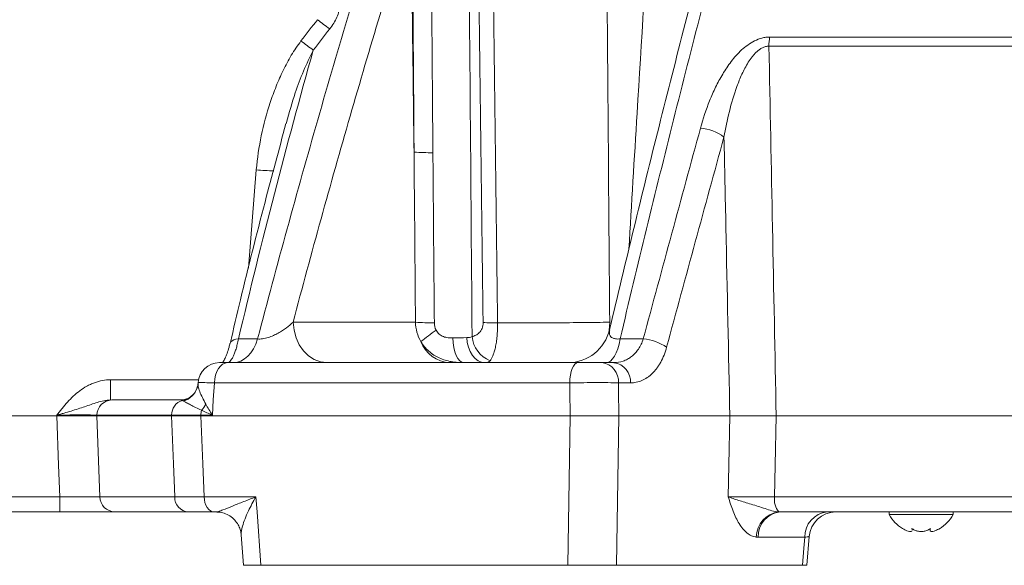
# Model space of a CAD drawing. Header units: millimetres. Extents: x 0 to 8410, y 0 to 5940.
# Tile 145 of 179: x 6556 to 6741, y 2683 to 2785. Entities that reach past the tile are written whole.
import ezdxf

# ---------------------------------------------------------------- set-up
doc = ezdxf.new("R2010")
doc.units = ezdxf.units.MM
doc.header["$LTSCALE"] = 10

msp = doc.modelspace()

# ---------------------------------------------------------------- linework, layer by layer
at = {"color": 8, "linetype": 'Continuous', "lineweight": 0}
for p, q in [((6696.55, 2781.93), (6978.76, 2781.93)), ((6979.23, 2780.22), (6696.41, 2780.22)), ((6598.81, 2738.58), (6600.29, 2757.02)), ((6607.18, 2728.45), (6630.14, 2728.45)), ((6596.95, 2725.32), (6600.54, 2725.32)), ((6668.51, 2725.32), (6672.85, 2725.32)), ((6572.98, 2717.66), (6572.98, 2713.87)), ((6572.98, 2717.66), (6589.44, 2717.66)), ((6659.07, 2717.08), (6592.43, 2717.08)), ((6670.46, 2717.08), (6668.2, 2717.08)), ((6562.89, 2710.87), (6562.89, 2711.03)), ((6570.39, 2711.03), (6570.38, 2710.87)), ((6570.38, 2710.87), (6570.95, 2695.71)), ((6584.42, 2711.03), (6570.39, 2711.03)), ((6584.41, 2710.87), (6584.42, 2711.03)), ((6589.9, 2711.03), (6589.89, 2710.87)), ((6592.05, 2711.03), (6589.9, 2711.03)), ((6519.89, 2695.71), (6563.44, 2695.71)), ((6563.44, 2692.87), (6563.44, 2695.71)), ((6570.95, 2695.71), (6585, 2695.71)), ((6590.5, 2695.71), (6600.23, 2695.71)), ((6697.48, 2695.71), (6981.42, 2695.71)), ((6703.16, 2688.13), (6694.4, 2688.13))]:
    msp.add_line(p, q, dxfattribs=at)
at = {"color": 7, "linetype": 'Continuous', "lineweight": 0}
for p, q in [((6605.94, 2765.89), (6605.88, 2765.68)), ((6594.9, 2720.87), (6660.56, 2720.87)), ((6665.13, 2720.87), (6667.37, 2720.87)), ((6589.37, 2717.12), (6589.36, 2716.91)), ((6573.2, 2713.87), (6586.2, 2713.87)), ((6480.73, 2710.87), (6562.89, 2710.87)), ((6570.38, 2710.87), (6584.41, 2710.87)), ((6589.89, 2710.87), (6659.17, 2710.87)), ((6668.3, 2710.87), (6689.1, 2710.87)), ((6697.78, 2710.87), (6982.03, 2710.87)), ((6563.44, 2692.87), (6525.54, 2692.87)), ((6587.53, 2692.87), (6573.76, 2692.87)), ((6592.8, 2692.87), (6592.38, 2692.87)), ((6592.94, 2692.87), (6592.8, 2692.87)), ((6978.09, 2692.87), (6698.51, 2692.87)), ((6718.96, 2692.87), (6718.96, 2692.37)), ((6718.96, 2692.37), (6730.96, 2692.37)), ((6730.96, 2692.37), (6730.96, 2692.87)), ((6597.46, 2688.6), (6597.86, 2682.87)), ((6703.53, 2682.87), (6703.97, 2688.27)), ((6723.21, 2689.78), (6723.26, 2689.49)), ((6723.29, 2689.49), (6723.29, 2689.72)), ((6726.63, 2689.73), (6726.63, 2689.49)), ((6601.13, 2682.87), (6658.7, 2682.87)), ((6667.86, 2682.87), (6702.73, 2682.87))]:
    msp.add_line(p, q, dxfattribs=at)
at = {"color": 8, "linetype": 'Continuous', "lineweight": 0, "flags": 128}
for points in [[(6613.49, 2720.87), (6612.3, 2721.01), (6611.15, 2721.44), (6610.08, 2722.13), (6609.14, 2723.07), (6608.35, 2724.21), (6607.75, 2725.52), (6607.36, 2726.95), (6607.18, 2728.45)], [(6666.38, 2726.51), (6666.44, 2726.95), (6666.56, 2728.45)], [(6595.36, 2724.48), (6595.38, 2724.55), (6595.52, 2724.78), (6595.76, 2724.97), (6596.08, 2725.13), (6596.48, 2725.25), (6596.95, 2725.32)], [(6596.05, 2720.87), (6596.74, 2720.95), (6597.42, 2721.18), (6598.08, 2721.56), (6598.69, 2722.07), (6599.26, 2722.72), (6599.76, 2723.49), (6600.19, 2724.36), (6600.54, 2725.32)], [(6637.12, 2725.52), (6637.18, 2724.59), (6637.32, 2723.71), (6637.53, 2722.91), (6637.79, 2722.21), (6638.1, 2721.64), (6638.46, 2721.22), (6638.84, 2720.96), (6639.24, 2720.87)], [(6639.75, 2725.57), (6639.85, 2724.64), (6640.07, 2723.75), (6640.4, 2722.94), (6640.83, 2722.23), (6641.34, 2721.65), (6641.92, 2721.22), (6642.54, 2720.96), (6643.18, 2720.87)], [(6665.92, 2720.87), (6666.32, 2720.95), (6666.71, 2721.18), (6667.09, 2721.56), (6667.44, 2722.07), (6667.77, 2722.72), (6668.06, 2723.49), (6668.31, 2724.36), (6668.51, 2725.32)], [(6592.43, 2717.08), (6592.5, 2717.83), (6592.66, 2718.55), (6592.89, 2719.2), (6593.2, 2719.77), (6593.57, 2720.24), (6593.98, 2720.59), (6594.43, 2720.8), (6594.9, 2720.87)], [(6659.07, 2717.08), (6659.11, 2717.83), (6659.2, 2718.55), (6659.35, 2719.2), (6659.53, 2719.77), (6659.76, 2720.24), (6660.01, 2720.59), (6660.28, 2720.8), (6660.56, 2720.87)], [(6592.43, 2717.08), (6592.23, 2713.87), (6592.05, 2711.03)], [(6659.17, 2710.87), (6659.09, 2715.66), (6659.07, 2717.08)], [(6668.2, 2717.08), (6668.22, 2715.66), (6668.3, 2710.87)], [(6563.44, 2695.71), (6563.23, 2701.66), (6562.89, 2710.87)], [(6585, 2695.71), (6584.76, 2701.9), (6584.41, 2710.87)], [(6589.89, 2710.87), (6590.26, 2701.9), (6590.5, 2695.71)], [(6658.7, 2682.87), (6658.9, 2694.83), (6659.17, 2710.87)], [(6668.3, 2710.87), (6668.05, 2694.83), (6667.86, 2682.87)], [(6688.78, 2695.71), (6688.91, 2701.65), (6689.1, 2710.87)], [(6697.78, 2710.87), (6697.6, 2701.65), (6697.48, 2695.71)], [(6592.38, 2692.87), (6592.02, 2692.92), (6591.68, 2693.08), (6591.37, 2693.34), (6591.09, 2693.69), (6590.85, 2694.12), (6590.67, 2694.62), (6590.56, 2695.15), (6590.5, 2695.71)], [(6600.23, 2695.71), (6600.43, 2692.87), (6601.13, 2682.87)], [(6702.73, 2682.87), (6702.99, 2686.08), (6703.16, 2688.13)]]:
    msp.add_lwpolyline(points, dxfattribs=at)
at = {"color": 8, "linetype": 'Continuous', "lineweight": 0}
for centre, radius, start, end in [((6654.07, 2838.84), 68.32, 231.7511, 234.1462), ((6650.03, 2834.62), 67.56, 232.2492, 234.6855), ((6708.8, 2780.07), 12.39, 171.359, 179.3304), ((6683.01, 2756.69), 8.17, 52.4822, 86.0233), ((6633.02, 2803.24), 43, 265.7961, 270.5184), ((6604.5, 2805.38), 48.54, 265.0274, 268.8896), ((6633.27, 2771.53), 43.19, 265.834, 270.5321), ((6645.48, 2769.69), 41.38, 266.3081, 270.0689), ((6862.78, 2421.72), 381.48, 126.8507, 127.3871), ((6646.16, 2726.28), 5.43, 185.6256, 248.156), ((6672.15, 2716.43), 8.92, 55.2223, 85.4873), ((6636.95, 2727.09), 6.23, 201.3462, 266.7484), ((6664.63, 2717.33), 3.58, 355.9978, 82.0714), ((6666.88, 2717.32), 3.58, 356.1306, 82.2667), ((6585.55, 2717.35), 3.84, 286.1298, 343.7619), ((6585.76, 2717.51), 3.77, 279.4248, 309.6871), ((6573.29, 2710.97), 2.9, 91.7625, 178.8971), ((6587.32, 2711.05), 2.91, 109.0965, 180.3348), ((6586.17, 2715.42), 5.2, 317.7453, 333.4824), ((6594.5, 2710.88), 4.6, 166.849, 178.2156), ((6573.85, 2695.77), 2.9, 181.1397, 268.2738), ((6587.76, 2695.63), 2.77, 178.2616, 265.115), ((6701.07, 2695.17), 3.63, 171.3355, 219.0266), ((6698.86, 2688.1), 4.82, 97.2638, 179.2801), ((6698.96, 2688.32), 4.57, 95.7147, 182.3998), ((6707.76, 2688.28), 4.61, 95.0459, 181.8694)]:
    msp.add_arc(centre, radius, start, end, dxfattribs=at)
at = {"color": 7, "linetype": 'Continuous', "lineweight": 0}
for centre, radius, start, end in [((6658.74, 2728.87), 8, 270.0032, 346.8616), ((6593.36, 2716.87), 4, 90, 176.3849), ((6708.95, 2687.87), 5, 90.0084, 175.5455), ((6708.95, 2687.87), 5, 90.0063, 175.5311), ((6725.08, 2695.77), 7, 209.0497, 239.1732), ((6724.84, 2695.77), 7, 300.3972, 330.9503)]:
    msp.add_arc(centre, radius, start, end, dxfattribs=at)
at = {"color": 8, "linetype": 'Continuous', "lineweight": 0}
for points in [[(6640, 2822.03), (6640.24, 2789.94), (6640.49, 2757.84), (6640.76, 2725.75)], [(6642.82, 2728.4), (6642.48, 2754.86), (6642.14, 2781.32), (6641.81, 2807.78)], [(6644.53, 2807.69), (6644.86, 2781.23), (6645.19, 2754.77), (6645.53, 2728.32)], [(6665.95, 2808.03), (6666.14, 2781.5), (6666.35, 2754.98), (6666.56, 2728.45)], [(6629.87, 2760.35), (6629.68, 2775.26), (6629.49, 2790.17), (6629.3, 2805.08)], [(6608.67, 2781.2), (6609.7, 2782.53), (6610.73, 2783.86), (6611.77, 2785.19)], [(6614.05, 2783.47), (6613.02, 2782.15), (6612, 2780.82), (6610.98, 2779.49)], [(6610.98, 2779.49), (6605.92, 2761.62), (6601.26, 2743.57), (6596.95, 2725.32)], [(6672.85, 2725.32), (6676.43, 2738.59), (6680.01, 2751.77), (6683.58, 2764.84)], [(6687.99, 2763.17), (6684.41, 2750.13), (6680.82, 2736.99), (6677.23, 2723.76)], [(6630.14, 2728.45), (6630.05, 2739.09), (6629.96, 2749.72), (6629.87, 2760.35)], [(6633.68, 2728.34), (6633.68, 2727.87), (6633.78, 2727.4), (6633.99, 2726.98)], [(6637.12, 2725.52), (6638.09, 2725.53), (6638.97, 2725.55), (6639.75, 2725.57)], [(6639.75, 2725.57), (6640.12, 2725.58), (6640.45, 2725.61), (6640.76, 2725.75)], [(6586.37, 2713.79), (6586.29, 2713.84), (6586.23, 2713.87), (6586.2, 2713.87)], [(6586.62, 2713.65), (6586.52, 2713.71), (6586.44, 2713.76), (6586.37, 2713.79)], [(6590.02, 2711.93), (6590.66, 2711.64), (6591.34, 2711.33), (6592.05, 2711.03)], [(6698.25, 2692.88), (6698.34, 2692.87), (6698.42, 2692.87), (6698.51, 2692.87)], [(6694.4, 2688.13), (6694.28, 2688.13), (6694.16, 2688.14), (6694.04, 2688.16)]]:
    msp.add_open_spline(points, degree=3, dxfattribs=at)
for points, knots in [([(6600.54, 2725.32), (6604.16, 2739.14), (6607.92, 2752.84), (6615.72, 2780.03), (6619.75, 2793.51), (6623.91, 2806.87)], [0, 0, 0, 0, 0.5, 0.5, 1, 1, 1, 1]), ([(6689.02, 2806.87), (6685.45, 2793.51), (6681.95, 2780.03), (6675.12, 2752.84), (6671.78, 2739.14), (6668.51, 2725.32)], [0, 0, 0, 0, 0.5, 0.5, 1, 1, 1, 1]), ([(6670.15, 2742.13), (6670.66, 2750.65), (6672, 2772.61), (6673.33, 2794.58), (6674.15, 2808.03)], [0, 0, 0, 0, 0.387532, 1, 1, 1, 1]), ([(6629.3, 2805.08), (6625.37, 2792.52), (6621.57, 2779.85), (6614.19, 2754.3), (6610.63, 2741.42), (6607.18, 2728.45)], [0, 0, 0, 0, 0.5, 0.5, 1, 1, 1, 1]), ([(6629.87, 2760.35), (6629.83, 2766.44), (6629.79, 2772.52), (6629.74, 2778.61), (6629.7, 2784.97), (6629.66, 2791.33), (6629.61, 2797.7), (6629.6, 2800.48), (6629.58, 2803.26), (6629.56, 2806.04)], [0, 0, 0, 0, 0.01830601, 0.01830601, 0.01830601, 0.03745418, 0.03745418, 0.03745418, 0.04581559, 0.04581559, 0.04581559, 0.04581559]), ([(6633.05, 2805.92), (6633.1, 2799.27), (6633.16, 2792.63), (6633.21, 2785.98), (6633.27, 2777.4), (6633.34, 2768.82), (6633.41, 2760.24)], [0, 0, 0, 0, 0.02, 0.02, 0.02, 0.04581244, 0.04581244, 0.04581244, 0.04581244]), ([(6614.05, 2783.47), (6614.32, 2783.81), (6614.57, 2784.16), (6615.03, 2784.89), (6615.23, 2785.26), (6615.57, 2786.01), (6615.7, 2786.4), (6615.88, 2787.14), (6615.92, 2787.51), (6615.91, 2787.86)], [0, 0, 0, 0, 0.25, 0.25, 0.5, 0.5, 0.75, 0.75, 1, 1, 1, 1]), ([(6600.29, 2757.02), (6600.47, 2759.19), (6600.79, 2761.32), (6601.67, 2765.52), (6602.23, 2767.6), (6603.24, 2770.66), (6603.61, 2771.68), (6604.42, 2773.7), (6604.86, 2774.69), (6605.8, 2776.63), (6606.3, 2777.58), (6607.41, 2779.43), (6608.01, 2780.34), (6608.67, 2781.2)], [0, 0, 0, 0, 0.25, 0.25, 0.5, 0.5, 0.625, 0.625, 0.75, 0.75, 0.875, 0.875, 1, 1, 1, 1]), ([(6683.58, 2764.84), (6684.05, 2766.58), (6684.62, 2768.3), (6685.64, 2770.84), (6686.01, 2771.68), (6686.82, 2773.35), (6687.26, 2774.17), (6688.23, 2775.79), (6688.76, 2776.59), (6689.64, 2777.73), (6689.95, 2778.11), (6690.6, 2778.83), (6690.94, 2779.18), (6691.66, 2779.84), (6692.04, 2780.15), (6692.85, 2780.73), (6693.28, 2781), (6694.16, 2781.44), (6694.64, 2781.62), (6695.35, 2781.81), (6695.59, 2781.85), (6696.07, 2781.92), (6696.31, 2781.93), (6696.55, 2781.93)], [0, 0, 0, 0, 0.25, 0.25, 0.375, 0.375, 0.5, 0.5, 0.625, 0.625, 0.6875, 0.6875, 0.75, 0.75, 0.8125, 0.8125, 0.875, 0.875, 0.9375, 0.9375, 0.96875, 0.96875, 1, 1, 1, 1]), ([(6610.98, 2779.49), (6610.35, 2778.19), (6609.07, 2775.58), (6607.38, 2771.03), (6606.47, 2767.76), (6605.94, 2765.89)], [0, 0, 0, 0, 0.2986668, 0.5993392, 1, 1, 1, 1]), ([(6696.41, 2780.22), (6696.21, 2780.22), (6695.99, 2780.2), (6695.58, 2780.1), (6695.38, 2780.02), (6695, 2779.83), (6694.81, 2779.71), (6694.46, 2779.46), (6694.3, 2779.33), (6693.98, 2779.04), (6693.83, 2778.88), (6693.54, 2778.57), (6693.41, 2778.4), (6693.01, 2777.9), (6692.77, 2777.56), (6692.33, 2776.84), (6692.12, 2776.47), (6691.72, 2775.73), (6691.54, 2775.36), (6691.01, 2774.22), (6690.7, 2773.44), (6689.85, 2771.11), (6689.39, 2769.53), (6688.6, 2766.37), (6688.27, 2764.77), (6687.99, 2763.17)], [0, 0, 0, 0, 0.03125, 0.03125, 0.0625, 0.0625, 0.09375, 0.09375, 0.125, 0.125, 0.15625, 0.15625, 0.1875, 0.1875, 0.25, 0.25, 0.3125, 0.3125, 0.375, 0.375, 0.5, 0.5, 0.75, 0.75, 1, 1, 1, 1]), ([(6696.41, 2780.22), (6696.64, 2768.89), (6696.86, 2757.55), (6697.08, 2746.22), (6697.32, 2734.44), (6697.55, 2722.65), (6697.78, 2710.87)], [0.00091537, 0.00091537, 0.00091537, 0.00091537, 0.03498011, 0.03498011, 0.03498011, 0.07040201, 0.07040201, 0.07040201, 0.07040201]), ([(6689.1, 2710.87), (6688.85, 2722.65), (6688.6, 2734.44), (6688.35, 2746.22), (6688.23, 2751.87), (6688.11, 2757.52), (6687.99, 2763.17)], [0, 0, 0, 0, 0.03542273, 0.03542273, 0.03542273, 0.05240755, 0.05240755, 0.05240755, 0.05240755]), ([(6633.41, 2760.24), (6633.44, 2756.92), (6633.47, 2753.59), (6633.49, 2750.27), (6633.55, 2742.96), (6633.61, 2735.65), (6633.68, 2728.34)], [0, 0, 0, 0, 0.01, 0.01, 0.01, 0.03199026, 0.03199026, 0.03199026, 0.03199026]), ([(6600.54, 2725.32), (6600.68, 2725.3), (6600.82, 2725.3), (6601.13, 2725.31), (6601.3, 2725.32), (6601.64, 2725.37), (6601.81, 2725.4), (6602.16, 2725.49), (6602.33, 2725.53), (6602.67, 2725.64), (6602.84, 2725.7), (6603.17, 2725.83), (6603.33, 2725.89), (6603.8, 2726.1), (6604.1, 2726.25), (6604.67, 2726.57), (6604.95, 2726.73), (6605.46, 2727.06), (6605.71, 2727.23), (6606.4, 2727.75), (6606.81, 2728.1), (6607.18, 2728.45)], [0, 0, 0, 0, 0.0625, 0.0625, 0.125, 0.125, 0.1875, 0.1875, 0.25, 0.25, 0.3125, 0.3125, 0.375, 0.375, 0.5, 0.5, 0.625, 0.625, 0.75, 0.75, 1, 1, 1, 1]), ([(6631.15, 2724.82), (6630.83, 2725.37), (6630.59, 2725.95), (6630.25, 2727.18), (6630.16, 2727.81), (6630.14, 2728.45)], [0, 0, 0, 0, 0.5, 0.5, 1, 1, 1, 1]), ([(6640.76, 2725.75), (6640.99, 2725.81), (6641.23, 2725.9), (6641.57, 2726.08), (6641.68, 2726.15), (6641.89, 2726.31), (6642, 2726.4), (6642.2, 2726.61), (6642.29, 2726.73), (6642.47, 2726.99), (6642.55, 2727.14), (6642.68, 2727.45), (6642.73, 2727.63), (6642.8, 2728), (6642.82, 2728.2), (6642.82, 2728.4)], [0, 0, 0, 0, 0.25, 0.25, 0.375, 0.375, 0.5, 0.5, 0.625, 0.625, 0.75, 0.75, 0.875, 0.875, 1, 1, 1, 1]), ([(6645.53, 2728.32), (6645.54, 2727.88), (6645.53, 2727.46), (6645.5, 2726.63), (6645.48, 2726.22), (6645.4, 2725.44), (6645.36, 2725.07), (6645.25, 2724.36), (6645.19, 2724.03), (6645.05, 2723.41), (6644.98, 2723.13), (6644.82, 2722.61), (6644.74, 2722.38), (6644.49, 2721.76), (6644.32, 2721.45), (6644.14, 2721.23)], [0, 0, 0, 0, 0.125, 0.125, 0.25, 0.25, 0.375, 0.375, 0.5, 0.5, 0.625, 0.625, 0.75, 0.75, 1, 1, 1, 1]), ([(6645.53, 2728.32), (6646.41, 2728.31), (6647.3, 2728.31), (6649.11, 2728.32), (6650.02, 2728.32), (6652.73, 2728.32), (6654.54, 2728.33), (6657.24, 2728.35), (6658.14, 2728.36), (6659.91, 2728.37), (6660.78, 2728.38), (6663.33, 2728.41), (6664.98, 2728.43), (6666.56, 2728.45)], [0, 0, 0, 0, 0.125, 0.125, 0.25, 0.25, 0.5, 0.5, 0.625, 0.625, 0.75, 0.75, 1, 1, 1, 1]), ([(6666.56, 2727.05), (6666.51, 2726.74), (6666.42, 2726.26), (6666.71, 2725.76), (6667.08, 2725.49), (6667.53, 2725.34), (6668.04, 2725.29), (6668.36, 2725.31), (6668.51, 2725.32)], [0, 0, 0, 0, 0.349087, 0.543383, 0.670014, 0.815548, 0.912949, 1, 1, 1, 1]), ([(6596.95, 2725.32), (6596.88, 2724.97), (6596.81, 2724.63), (6596.65, 2723.99), (6596.57, 2723.7), (6596.4, 2723.14), (6596.31, 2722.88), (6596.13, 2722.41), (6596.04, 2722.2), (6595.85, 2721.82), (6595.76, 2721.65), (6595.57, 2721.37), (6595.47, 2721.25), (6595.2, 2720.96), (6595.02, 2720.87), (6594.84, 2720.87)], [0, 0, 0, 0, 0.125, 0.125, 0.25, 0.25, 0.375, 0.375, 0.5, 0.5, 0.625, 0.625, 0.75, 0.75, 1, 1, 1, 1]), ([(6633.99, 2726.98), (6634.07, 2726.84), (6634.15, 2726.7), (6634.34, 2726.45), (6634.45, 2726.33), (6634.68, 2726.12), (6634.81, 2726.03), (6635.08, 2725.87), (6635.22, 2725.8), (6635.51, 2725.69), (6635.66, 2725.65), (6635.95, 2725.59), (6636.11, 2725.56), (6636.55, 2725.52), (6636.84, 2725.51), (6637.12, 2725.52)], [0, 0, 0, 0, 0.125, 0.125, 0.25, 0.25, 0.375, 0.375, 0.5, 0.5, 0.625, 0.625, 0.75, 0.75, 1, 1, 1, 1]), ([(6667.37, 2720.87), (6667.95, 2720.87), (6668.53, 2720.97), (6669.35, 2721.25), (6669.62, 2721.37), (6670.15, 2721.65), (6670.4, 2721.82), (6670.88, 2722.2), (6671.11, 2722.41), (6671.55, 2722.88), (6671.75, 2723.14), (6672.32, 2723.98), (6672.62, 2724.61), (6672.85, 2725.32)], [0, 0, 0, 0, 0.25, 0.25, 0.375, 0.375, 0.5, 0.5, 0.625, 0.625, 0.75, 0.75, 1, 1, 1, 1]), ([(6639.24, 2720.87), (6638.84, 2720.87), (6638.43, 2720.88), (6637.64, 2720.94), (6637.24, 2720.99), (6636.47, 2721.13), (6636.08, 2721.22), (6635.33, 2721.45), (6634.96, 2721.59), (6633.89, 2722.07), (6633.24, 2722.49), (6632.35, 2723.27), (6632.08, 2723.55), (6631.58, 2724.16), (6631.35, 2724.48), (6631.15, 2724.82)], [0, 0, 0, 0, 0.125, 0.125, 0.25, 0.25, 0.375, 0.375, 0.5, 0.5, 0.75, 0.75, 0.875, 0.875, 1, 1, 1, 1]), ([(6677.23, 2723.76), (6676.95, 2722.72), (6676.58, 2721.79), (6676.01, 2720.75), (6675.89, 2720.55), (6675.64, 2720.16), (6675.51, 2719.98), (6675.11, 2719.45), (6674.83, 2719.12), (6674.38, 2718.69), (6674.23, 2718.56), (6673.92, 2718.3), (6673.76, 2718.18), (6673.27, 2717.85), (6672.94, 2717.67), (6672.26, 2717.38), (6671.91, 2717.27), (6671.19, 2717.12), (6670.82, 2717.08), (6670.46, 2717.08)], [0, 0, 0, 0, 0.25, 0.25, 0.3125, 0.3125, 0.375, 0.375, 0.5, 0.5, 0.5625, 0.5625, 0.625, 0.625, 0.75, 0.75, 0.875, 0.875, 1, 1, 1, 1]), ([(6644.14, 2721.23), (6644.03, 2721.1), (6643.9, 2721.01), (6643.67, 2720.92), (6643.59, 2720.9), (6643.4, 2720.88), (6643.3, 2720.87), (6643.18, 2720.87)], [0, 0, 0, 0, 0.5, 0.5, 0.75, 0.75, 1, 1, 1, 1]), ([(6572.98, 2717.66), (6571.93, 2717.66), (6570.91, 2717.46), (6569.68, 2717.01), (6569.44, 2716.91), (6568.96, 2716.69), (6568.72, 2716.58), (6568.04, 2716.2), (6567.6, 2715.91), (6566.77, 2715.29), (6566.36, 2714.96), (6565.6, 2714.24), (6565.23, 2713.86), (6564.53, 2713.09), (6564.19, 2712.68), (6563.7, 2712.07), (6563.53, 2711.86), (6563.29, 2711.55), (6563.21, 2711.45), (6563.05, 2711.24), (6562.97, 2711.13), (6562.89, 2711.03)], [0, 0, 0, 0, 0.25, 0.25, 0.3125, 0.3125, 0.375, 0.375, 0.5, 0.5, 0.625, 0.625, 0.75, 0.75, 0.875, 0.875, 0.9375, 0.9375, 0.96875, 0.96875, 1, 1, 1, 1]), ([(6589.38, 2716.91), (6589.38, 2716.74), (6589.37, 2716.33), (6589.74, 2715.13), (6590.39, 2713.92), (6590.82, 2713.11)], [0, 0, 0, 0, 0.1888088, 0.4539869, 1, 1, 1, 1]), ([(6592.43, 2717.08), (6591.94, 2717.09), (6590.8, 2717.12), (6589.61, 2717.14), (6589.46, 2717.12), (6589.39, 2717.12)], [0, 0, 0, 0, 0.274932, 0.646571, 1, 1, 1, 1]), ([(6668.2, 2717.08), (6667.74, 2717.09), (6666.66, 2717.12), (6664.39, 2717.13), (6661.67, 2717.12), (6659.94, 2717.1), (6659.07, 2717.08)], [0, 0, 0, 0, 0.197743, 0.465039, 0.732563, 1, 1, 1, 1]), ([(6572.98, 2713.87), (6572.55, 2713.87), (6572.12, 2713.82), (6571.3, 2713.65), (6570.89, 2713.54), (6570.09, 2713.29), (6569.7, 2713.16), (6568.91, 2712.89), (6568.51, 2712.75), (6567.7, 2712.47), (6567.28, 2712.34), (6566.44, 2712.07), (6566.01, 2711.93), (6565.14, 2711.67), (6564.69, 2711.54), (6564.02, 2711.35), (6563.8, 2711.28), (6563.35, 2711.16), (6563.12, 2711.09), (6562.89, 2711.03)], [0, 0, 0, 0, 0.125, 0.125, 0.25, 0.25, 0.375, 0.375, 0.5, 0.5, 0.625, 0.625, 0.75, 0.75, 0.875, 0.875, 0.9375, 0.9375, 1, 1, 1, 1]), ([(6590.02, 2711.93), (6589.63, 2712.14), (6589.26, 2712.32), (6588.57, 2712.65), (6588.25, 2712.81), (6587.67, 2713.1), (6587.41, 2713.23), (6586.96, 2713.47), (6586.77, 2713.57), (6586.62, 2713.65)], [0, 0, 0, 0, 0.25, 0.25, 0.5, 0.5, 0.75, 0.75, 1, 1, 1, 1]), ([(6590.82, 2713.11), (6591, 2712.77), (6591.2, 2712.42), (6591.6, 2711.73), (6591.82, 2711.38), (6592.05, 2711.03)], [0, 0, 0, 0, 0.5, 0.5, 1, 1, 1, 1]), ([(6570.39, 2711.03), (6570.11, 2711.04), (6569.72, 2711.05), (6568.97, 2711.06), (6568.7, 2711.06), (6568.11, 2711.06), (6567.8, 2711.06), (6567.14, 2711.06), (6566.78, 2711.06), (6566.06, 2711.06), (6565.68, 2711.06), (6564.91, 2711.05), (6564.51, 2711.05), (6563.71, 2711.04), (6563.3, 2711.03), (6562.89, 2711.03)], [0, 0, 0, 0, 0.25, 0.25, 0.375, 0.375, 0.5, 0.5, 0.625, 0.625, 0.75, 0.75, 0.875, 0.875, 1, 1, 1, 1]), ([(6589.9, 2711.03), (6588.82, 2711.03), (6587.83, 2711.03), (6585.99, 2711.03), (6585.16, 2711.03), (6584.42, 2711.03)], [0, 0, 0, 0, 0.5, 0.5, 1, 1, 1, 1]), ([(6563.44, 2695.71), (6563.85, 2695.71), (6564.26, 2695.7), (6565.07, 2695.69), (6565.47, 2695.69), (6566.24, 2695.69), (6566.61, 2695.68), (6567.34, 2695.68), (6567.7, 2695.68), (6568.36, 2695.68), (6568.67, 2695.68), (6569.26, 2695.68), (6569.53, 2695.69), (6570.28, 2695.69), (6570.67, 2695.7), (6570.95, 2695.71)], [0, 0, 0, 0, 0.125, 0.125, 0.25, 0.25, 0.375, 0.375, 0.5, 0.5, 0.625, 0.625, 0.75, 0.75, 1, 1, 1, 1]), ([(6585, 2695.71), (6585.74, 2695.71), (6586.57, 2695.71), (6588.41, 2695.71), (6589.42, 2695.71), (6590.5, 2695.71)], [0, 0, 0, 0, 0.5, 0.5, 1, 1, 1, 1]), ([(6592.8, 2692.87), (6592.92, 2692.87), (6593.11, 2692.92), (6593.53, 2693.06), (6593.78, 2693.15), (6594.57, 2693.46), (6595.19, 2693.71), (6596.49, 2694.24), (6597.19, 2694.52), (6598.3, 2694.96), (6598.67, 2695.11), (6599.44, 2695.41), (6599.83, 2695.56), (6600.23, 2695.71)], [0, 0, 0, 0, 0.125, 0.125, 0.25, 0.25, 0.5, 0.5, 0.75, 0.75, 0.875, 0.875, 1, 1, 1, 1]), ([(6600.23, 2695.71), (6600.23, 2695.71), (6599.7, 2694.82), (6598.95, 2693.41), (6598.14, 2691.56), (6597.61, 2690.01), (6597.4, 2689), (6597.44, 2688.64), (6597.44, 2688.62)], [0, 0, 0, 0, 0.001828, 0.328791, 0.523905, 0.718704, 0.985175, 1, 1, 1, 1]), ([(6694.04, 2688.16), (6693.73, 2688.2), (6693.43, 2688.28), (6692.85, 2688.55), (6692.57, 2688.73), (6692.17, 2689.06), (6692.04, 2689.18), (6691.78, 2689.44), (6691.65, 2689.57), (6691.28, 2690.01), (6691.05, 2690.33), (6690.62, 2691.03), (6690.42, 2691.4), (6690.04, 2692.19), (6689.86, 2692.61), (6689.53, 2693.47), (6689.37, 2693.91), (6689.07, 2694.8), (6688.92, 2695.26), (6688.78, 2695.71)], [0, 0, 0, 0, 0.125, 0.125, 0.25, 0.25, 0.3125, 0.3125, 0.375, 0.375, 0.5, 0.5, 0.625, 0.625, 0.75, 0.75, 0.875, 0.875, 1, 1, 1, 1]), ([(6688.78, 2695.71), (6689.02, 2695.71), (6689.28, 2695.7), (6689.86, 2695.69), (6690.17, 2695.69), (6690.83, 2695.69), (6691.17, 2695.68), (6691.89, 2695.68), (6692.27, 2695.68), (6693.04, 2695.68), (6693.44, 2695.68), (6694.24, 2695.68), (6694.65, 2695.69), (6695.47, 2695.69), (6695.87, 2695.69), (6696.68, 2695.7), (6697.09, 2695.71), (6697.48, 2695.71)], [0, 0, 0, 0, 0.125, 0.125, 0.25, 0.25, 0.375, 0.375, 0.5, 0.5, 0.625, 0.625, 0.75, 0.75, 0.875, 0.875, 1, 1, 1, 1]), ([(6698.25, 2692.88), (6697.84, 2692.91), (6697.41, 2693), (6696.56, 2693.22), (6696.13, 2693.35), (6695.26, 2693.63), (6694.82, 2693.78), (6693.96, 2694.05), (6693.53, 2694.19), (6692.68, 2694.45), (6692.27, 2694.58), (6691.47, 2694.82), (6691.09, 2694.94), (6690.35, 2695.16), (6690.01, 2695.27), (6689.52, 2695.44), (6689.36, 2695.5), (6689.06, 2695.61), (6688.91, 2695.66), (6688.78, 2695.71)], [0, 0, 0, 0, 0.125, 0.125, 0.25, 0.25, 0.375, 0.375, 0.5, 0.5, 0.625, 0.625, 0.75, 0.75, 0.875, 0.875, 0.9375, 0.9375, 1, 1, 1, 1]), ([(6703.91, 2688.27), (6703.91, 2688.26), (6703.91, 2688.23), (6703.44, 2688.17), (6703.16, 2688.13)], [0, 0, 0, 0, 0.411331, 1, 1, 1, 1])]:
    msp.add_open_spline(points, degree=3, knots=knots, dxfattribs=at)
at = {"color": 7, "linetype": 'Continuous', "lineweight": 0}
for points, knots in [([(6686.33, 2805.9), (6686.11, 2805.08), (6684.21, 2797.99), (6680.69, 2784.42), (6675.82, 2765.3), (6671.08, 2746.16), (6668.04, 2733.39), (6666.53, 2727.06)], [0, 0, 0, 0, 0.031882, 0.274973, 0.520838, 0.76243, 1, 1, 1, 1]), ([(6605.85, 2765.69), (6604.53, 2760.8), (6601.58, 2749.85), (6598.11, 2736.09), (6596.02, 2727.19), (6595.38, 2724.44)], [0, 0, 0, 0, 0.35846, 0.801881, 1, 1, 1, 1]), ([(6595.35, 2724.49), (6595.29, 2724.25), (6595.13, 2723.55), (6594.81, 2722.6), (6594.43, 2721.66), (6594.13, 2721.09), (6594, 2720.92), (6593.97, 2720.87)], [0, 0, 0, 0, 0.136488, 0.406071, 0.649072, 0.904479, 1, 1, 1, 1]), ([(6593.37, 2720.87), (6593.41, 2720.87), (6593.48, 2720.87), (6594.08, 2720.87), (6594.65, 2720.87), (6594.9, 2720.87)], [0, 0, 0, 0, 0.356894, 0.726496, 1, 1, 1, 1]), ([(6660.56, 2720.87), (6660.95, 2720.87), (6661.36, 2720.87), (6661.99, 2720.87), (6662.2, 2720.87), (6662.62, 2720.87), (6662.83, 2720.87), (6663.23, 2720.87), (6663.43, 2720.87), (6663.82, 2720.87), (6664, 2720.87), (6664.36, 2720.87), (6664.53, 2720.87), (6664.85, 2720.87), (6664.99, 2720.87), (6665.13, 2720.87)], [0, 0, 0, 0, 0.25, 0.25, 0.375, 0.375, 0.5, 0.5, 0.625, 0.625, 0.75, 0.75, 0.875, 0.875, 1, 1, 1, 1]), ([(6589.22, 2716.29), (6589.18, 2716.14), (6589.06, 2715.65), (6588.66, 2715.04), (6588.26, 2714.73), (6588.13, 2714.63)], [0, 0, 0, 0, 0.237895, 0.760487, 1, 1, 1, 1]), ([(6589.34, 2716.92), (6589.34, 2716.75), (6589.34, 2716.55), (6589.25, 2716.32), (6589.23, 2716.28)], [0, 0, 0, 0, 0.7991747, 1, 1, 1, 1]), ([(6588.13, 2714.63), (6588.03, 2714.53), (6587.69, 2714.22), (6587.03, 2713.98), (6586.48, 2713.86), (6586.28, 2713.87), (6586.27, 2713.87)], [0, 0, 0, 0, 0.189643, 0.594162, 0.984374, 1, 1, 1, 1]), ([(6562.89, 2710.87), (6563.71, 2710.87), (6564.5, 2710.87), (6565.67, 2710.87), (6566.05, 2710.87), (6566.77, 2710.87), (6567.12, 2710.87), (6567.78, 2710.87), (6568.1, 2710.87), (6568.69, 2710.87), (6568.96, 2710.87), (6569.45, 2710.87), (6569.68, 2710.87), (6570.07, 2710.87), (6570.24, 2710.87), (6570.38, 2710.87)], [0, 0, 0, 0, 0.25, 0.25, 0.375, 0.375, 0.5, 0.5, 0.625, 0.625, 0.75, 0.75, 0.875, 0.875, 1, 1, 1, 1]), ([(6659.17, 2710.87), (6659.96, 2710.87), (6660.77, 2710.87), (6662.03, 2710.87), (6662.45, 2710.87), (6663.29, 2710.87), (6663.7, 2710.87), (6664.31, 2710.87), (6664.51, 2710.87), (6664.91, 2710.87), (6665.11, 2710.87), (6665.68, 2710.87), (6666.05, 2710.87), (6666.76, 2710.87), (6667.1, 2710.87), (6667.73, 2710.87), (6668.03, 2710.87), (6668.3, 2710.87)], [0, 0, 0, 0, 0.25, 0.25, 0.375, 0.375, 0.5, 0.5, 0.5625, 0.5625, 0.625, 0.625, 0.75, 0.75, 0.875, 0.875, 1, 1, 1, 1]), ([(6697.78, 2710.87), (6696.99, 2710.87), (6696.19, 2710.87), (6694.96, 2710.87), (6694.55, 2710.87), (6693.75, 2710.87), (6693.36, 2710.87), (6692.59, 2710.87), (6692.21, 2710.87), (6691.49, 2710.87), (6691.15, 2710.87), (6690.49, 2710.87), (6690.18, 2710.87), (6689.61, 2710.87), (6689.34, 2710.87), (6689.1, 2710.87)], [0, 0, 0, 0, 0.25, 0.25, 0.375, 0.375, 0.5, 0.5, 0.625, 0.625, 0.75, 0.75, 0.875, 0.875, 1, 1, 1, 1]), ([(6573.76, 2692.87), (6573.37, 2692.87), (6572.84, 2692.87), (6571.99, 2692.87), (6571.81, 2692.87), (6571.43, 2692.87), (6571.24, 2692.87), (6570.63, 2692.87), (6570.2, 2692.87), (6569.29, 2692.87), (6568.8, 2692.87), (6567.8, 2692.87), (6567.29, 2692.87), (6566.23, 2692.87), (6565.67, 2692.87), (6564.57, 2692.87), (6564.01, 2692.87), (6563.44, 2692.87)], [0, 0, 0, 0, 0.25, 0.25, 0.3125, 0.3125, 0.375, 0.375, 0.5, 0.5, 0.625, 0.625, 0.75, 0.75, 0.875, 0.875, 1, 1, 1, 1]), ([(6592.89, 2692.85), (6592.98, 2692.85), (6593.44, 2692.87), (6594.29, 2692.66), (6595.35, 2692.17), (6596.25, 2691.41), (6596.9, 2690.5), (6597.28, 2689.61), (6597.43, 2688.95), (6597.43, 2688.67), (6597.43, 2688.62)], [0, 0, 0, 0, 0.044086, 0.204004, 0.367619, 0.541525, 0.698271, 0.841652, 0.973937, 1, 1, 1, 1]), ([(6723.27, 2689.37), (6723.23, 2689.32), (6723.15, 2689.2), (6722.8, 2689.2), (6722.31, 2689.34), (6721.84, 2689.56), (6721.55, 2689.72), (6721.46, 2689.78)], [0, 0, 0, 0, 0.2166793, 0.445641, 0.6626052, 0.8903953, 1, 1, 1, 1]), ([(6726.71, 2689.78), (6726.49, 2689.63), (6726.1, 2689.37), (6725.34, 2689.2), (6724.63, 2689.2), (6723.97, 2689.34), (6723.51, 2689.56), (6723.28, 2689.72), (6723.21, 2689.78)], [0, 0, 0, 0, 0.235553, 0.408137, 0.581134, 0.745064, 0.917173, 1, 1, 1, 1]), ([(6728.46, 2689.78), (6728.19, 2689.63), (6727.72, 2689.37), (6727.15, 2689.2), (6726.79, 2689.2), (6726.62, 2689.34), (6726.63, 2689.56), (6726.69, 2689.72), (6726.71, 2689.78)], [0, 0, 0, 0, 0.235567, 0.408149, 0.581146, 0.745075, 0.917186, 1, 1, 1, 1]), ([(6601.13, 2682.87), (6600.46, 2682.87), (6599.12, 2682.87), (6597.99, 2682.87), (6597.93, 2682.87), (6597.91, 2682.87)], [0, 0, 0, 0, 0.356157, 0.712333, 1, 1, 1, 1]), ([(6667.86, 2682.87), (6667.32, 2682.87), (6666.69, 2682.87), (6665.62, 2682.87), (6665.24, 2682.87), (6664.47, 2682.87), (6664.07, 2682.87), (6663.46, 2682.87), (6663.25, 2682.87), (6662.84, 2682.87), (6662.63, 2682.87), (6662, 2682.87), (6661.58, 2682.87), (6660.74, 2682.87), (6660.32, 2682.87), (6659.5, 2682.87), (6659.09, 2682.87), (6658.7, 2682.87)], [0, 0, 0, 0, 0.25, 0.25, 0.375, 0.375, 0.5, 0.5, 0.5625, 0.5625, 0.625, 0.625, 0.75, 0.75, 0.875, 0.875, 1, 1, 1, 1]), ([(6703.47, 2682.87), (6703.49, 2682.87), (6703.57, 2682.87), (6703.26, 2682.87), (6702.85, 2682.87), (6702.73, 2682.87)], [0, 0, 0, 0, 0.155545, 0.736352, 1, 1, 1, 1])]:
    msp.add_open_spline(points, degree=3, knots=knots, dxfattribs=at)
for points in [[(6586.2, 2713.87), (6586.2, 2713.87), (6586.2, 2713.87), (6586.2, 2713.87)], [(6584.41, 2710.87), (6585.15, 2710.87), (6586.81, 2710.87), (6588.81, 2710.87), (6589.89, 2710.87)], [(6592.38, 2692.87), (6591.42, 2692.87), (6589.65, 2692.87), (6588.18, 2692.87), (6587.53, 2692.87)]]:
    msp.add_open_spline(points, degree=3, dxfattribs=at)

doc.saveas('drawing.dxf')
